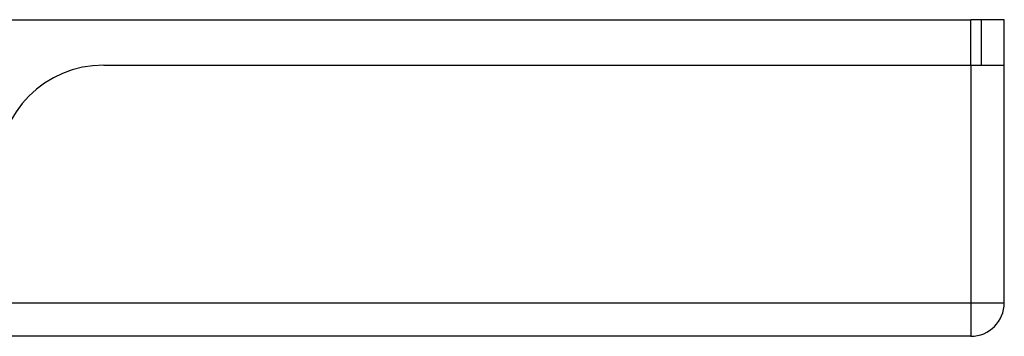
# Model space of a CAD drawing. Header units: inches. Extents: x 20 to 683, y 61 to 320.
# Tile 16 of 256: x 89.246 to 92.151, y 61.184 to 62.118. Entities that reach past the tile are written whole.
import ezdxf

# ---------------------------------------------------------------- set-up
doc = ezdxf.new("R2010")
doc.units = ezdxf.units.IN
doc.header["$MEASUREMENT"] = 0
doc.layers.add('Visible Edges(ANSI)', color=7, linetype='Continuous', lineweight=25)
doc.layers.add('Visible Tangent Edges(ANSI)', color=7, linetype='Continuous', lineweight=25)

msp = doc.modelspace()

# ---------------------------------------------------------------- linework, layer by layer
at = {"layer": 'Visible Edges(ANSI)'}
for p, q in [((89.0142, 62.1176), (92.0518, 62.1176)), ((92.0828, 62.1176), (92.0518, 62.1176)), ((92.1508, 62.1176), (92.0828, 62.1176)), ((92.0828, 62.1176), (92.0828, 61.9836)), ((92.1508, 62.0006), (92.1508, 62.1176)), ((92.1508, 61.2826), (92.1508, 62.0006)), ((89.4938, 61.9836), (92.0518, 61.9836)), ((92.0518, 61.9836), (92.1494, 61.9836)), ((92.0518, 61.1836), (20.4468, 61.1836))]:
    msp.add_line(p, q, dxfattribs=at)
for centre, radius, start, end in [((92.0518, 62.0006), 0.099, 350.1123, 0), ((89.4938, 61.6716), 0.312, 90, 180), ((92.0518, 61.2826), 0.099, 270, 0)]:
    msp.add_arc(centre, radius, start, end, dxfattribs=at)
at = {"layer": 'Visible Tangent Edges(ANSI)'}
for p, q in [((92.0518, 61.9836), (92.0518, 62.1176)), ((92.0518, 61.9836), (92.0518, 61.2826)), ((20.4468, 61.2826), (92.0518, 61.2826)), ((92.0518, 61.2826), (92.1508, 61.2826)), ((92.0518, 61.2826), (92.0518, 61.1836))]:
    msp.add_line(p, q, dxfattribs=at)

doc.saveas('drawing.dxf')
